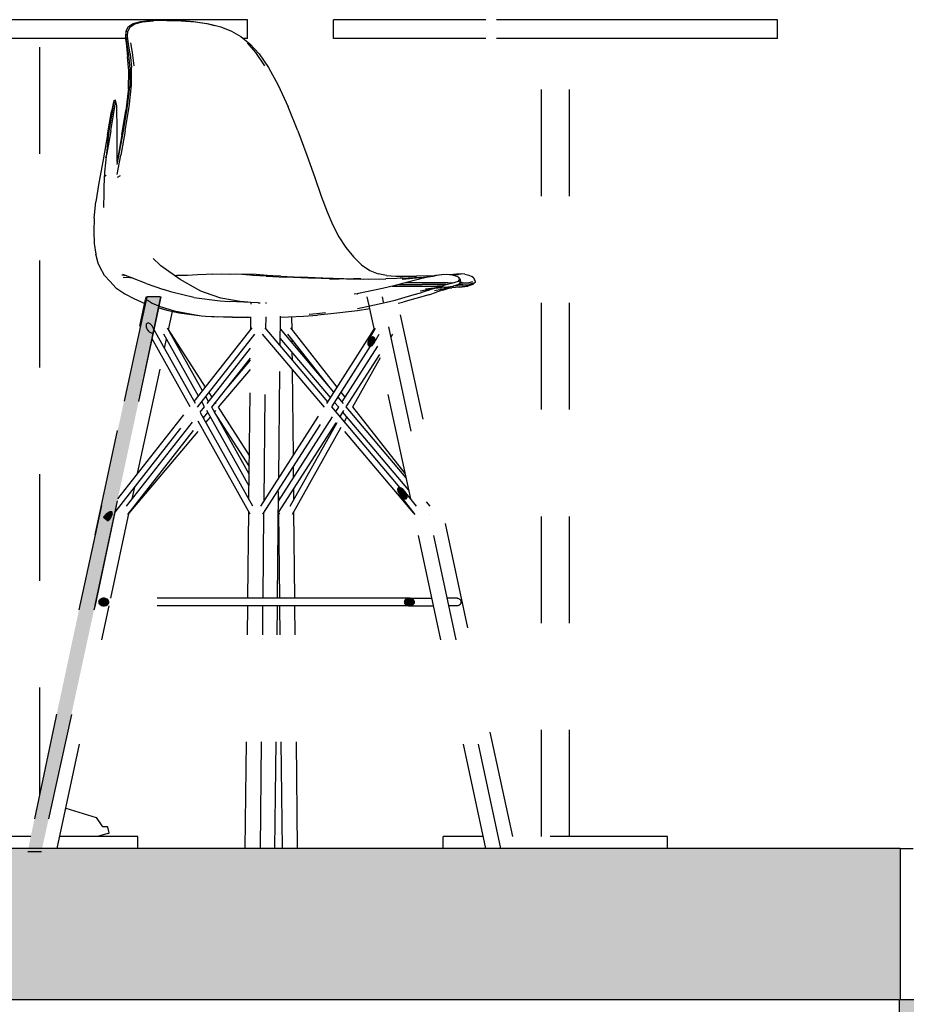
# Model space of a CAD drawing. Header units: millimetres. Extents: x 104309 to 136725, y -2961 to 21551.
# Tile 13 of 21: x 108825 to 109997, y 12510 to 13812. Entities that reach past the tile are written whole.
import ezdxf

# ---------------------------------------------------------------- set-up
doc = ezdxf.new("R2010")
doc.units = ezdxf.units.MM
doc.header["$LTSCALE"] = 0.5
doc.header["$MEASUREMENT"] = 0
doc.linetypes.add('PLINE', pattern=[0])
doc.linetypes.add('Små Stiplet', pattern=[564.444444, 282.222222, -282.222222])
for name, color, linetype in [('253- Oppforet gulv_ påstøp (Skravur)(Nye konstruksjoner)', 7, 'Continuous'), ('253- Oppforet gulv_ påstøp(Nye konstruksjoner)', 7, 'Continuous'), ('68-- Inventar (løst) (Skravur)(Nye konstruksjoner)', 7, 'Continuous'), ('68-- Inventar (løst)(Nye konstruksjoner)', 7, 'Continuous')]:
    doc.layers.add(name, color=color, linetype=linetype)

msp = doc.modelspace()

# ---------------------------------------------------------------- hatches: boundary and pattern name
at = {"layer": '253- Oppforet gulv_ påstøp (Skravur)(Nye konstruksjoner)', "linetype": 'Continuous'}
for points in [[(107317.1, 12716.3), (107317.1, 12516.3), (109988.9, 12516.3), (109988.9, 12716.3)], [(109987.8, 12516.3), (109987.8, 12316.3), (111089.3, 12316.3), (111089.3, 12516.3)]]:
    msp.add_hatch(color=256, dxfattribs=at).paths.add_polyline_path(points)
at = {"layer": '68-- Inventar (løst) (Skravur)(Nye konstruksjoner)', "linetype": 'Continuous'}
h = msp.add_hatch(color=256, dxfattribs=at)
h.paths.add_polyline_path([(108873.3, 12889.6), (108836.7, 12716.3), (108855, 12716.3), (108873.3, 12799.7), (108924.9, 13037.8), (108976.5, 13279), (109011.6, 13445.4), (108993.3, 13445.4), (108976.5, 13368.9), (108924.9, 13130.8)])
h.paths.add_polyline_path([(108936.2, 13154.4), (108937.2, 13155.6), (108938.3, 13156.9), (108939.6, 13158.1), (108940.8, 13159.2), (108942.1, 13160.1), (108943.3, 13160.8), (108944.4, 13161.3), (108945.4, 13161.5), (108946.3, 13161.5), (108947, 13161.3), (108947.4, 13160.8), (108947.7, 13160), (108947.8, 13159.1), (108947.6, 13158), (108947.3, 13156.8), (108946.7, 13155.4), (108945.9, 13154), (108945, 13152.6), (108943.9, 13151.2), (108942.8, 13149.8), (108942.2, 13149.3)], flags=0)
for points in [[(109002.5, 13402.3), (109001.7, 13398.5), (109001.8, 13398.6), (109002.2, 13399.2), (109002.5, 13400), (109002.6, 13400.9), (109002.5, 13401.9)], [(109285.4, 13382.6), (109285.7, 13381.8), (109286.1, 13381.1), (109286.6, 13380.6), (109287.2, 13380.3), (109287.9, 13380.1), (109288.7, 13380.2), (109289.5, 13380.4), (109290.3, 13380.8), (109291.1, 13381.4), (109291.9, 13382.1), (109292.7, 13383), (109293.3, 13383.9), (109293.9, 13384.9), (109294.4, 13386), (109294.7, 13387.1), (109294.9, 13388.1), (109294.9, 13389.1), (109294.8, 13390.1), (109294.6, 13390.9), (109294.2, 13391.5), (109293.7, 13392), (109293.1, 13392.4), (109292.4, 13392.5), (109291.6, 13392.5), (109290.8, 13392.2), (109289.9, 13391.8), (109289.1, 13391.3), (109288.3, 13390.5), (109287.6, 13389.7), (109286.9, 13388.7), (109286.3, 13387.7), (109285.9, 13386.6), (109285.6, 13385.5), (109285.4, 13384.5), (109285.3, 13383.5)], [(109325, 13189.5), (109325.3, 13188.3), (109325.8, 13187.1), (109326.5, 13185.8), (109327.3, 13184.5), (109328.2, 13183.3), (109329.2, 13182.1), (109330.3, 13181.1), (109331.4, 13180.2), (109332.5, 13179.5), (109333.6, 13179), (109334.6, 13178.7), (109335.4, 13178.6), (109336.2, 13178.7), (109336.8, 13179.1), (109337.2, 13179.7), (109337.4, 13180.4), (109337.5, 13181.4), (109337.4, 13182.5), (109337, 13183.6), (109336.5, 13184.9), (109335.9, 13186.2), (109335.1, 13187.5), (109334.1, 13188.7), (109333.1, 13189.9), (109332, 13190.9), (109330.9, 13191.8), (109329.8, 13192.5), (109328.8, 13193), (109327.8, 13193.3), (109326.9, 13193.4), (109326.2, 13193.3), (109325.6, 13192.9), (109325.2, 13192.3), (109324.9, 13191.5), (109324.9, 13190.6)], [(108937.2, 13155.6), (108936.2, 13154.4), (108942.2, 13149.3), (108942.8, 13149.8), (108943.9, 13151.2), (108945, 13152.6), (108945.9, 13154), (108946.7, 13155.4), (108947.3, 13156.8), (108947.6, 13158), (108947.8, 13159.1), (108947.7, 13160), (108947.4, 13160.8), (108947, 13161.3), (108946.3, 13161.5), (108945.4, 13161.5), (108944.4, 13161.3), (108943.3, 13160.8), (108942.1, 13160.1), (108940.8, 13159.2), (108939.6, 13158.1), (108938.3, 13156.9)], [(108929.7, 13042.1), (108929.8, 13041.2), (108930.1, 13040.3), (108930.6, 13039.6), (108931.3, 13038.8), (108932.1, 13038.2), (108933.1, 13037.7), (108934.1, 13037.4), (108935.3, 13037.1), (108936.5, 13037.1), (108937.6, 13037.1), (108938.8, 13037.4), (108939.8, 13037.7), (108940.8, 13038.2), (108941.6, 13038.8), (108942.3, 13039.6), (108942.8, 13040.3), (108943.1, 13041.2), (108943.2, 13042.1), (108943.1, 13042.9), (108942.8, 13043.8), (108942.3, 13044.6), (108941.6, 13045.3), (108940.8, 13045.9), (108939.8, 13046.4), (108938.8, 13046.7), (108937.6, 13047), (108936.5, 13047.1), (108935.3, 13047), (108934.1, 13046.7), (108933.1, 13046.4), (108932.1, 13045.9), (108931.3, 13045.3), (108930.6, 13044.6), (108930.1, 13043.8), (108929.8, 13042.9)], [(109333.7, 13042.1), (109333.8, 13041.2), (109334.1, 13040.3), (109334.6, 13039.6), (109335.3, 13038.8), (109336.1, 13038.2), (109337.1, 13037.7), (109338.2, 13037.4), (109339.3, 13037.1), (109340.5, 13037.1), (109341.6, 13037.1), (109342.8, 13037.4), (109343.8, 13037.7), (109344.8, 13038.2), (109345.6, 13038.8), (109346.3, 13039.6), (109346.8, 13040.3), (109347.1, 13041.2), (109347.2, 13042.1), (109347.1, 13042.9), (109346.8, 13043.8), (109346.3, 13044.6), (109345.6, 13045.3), (109344.8, 13045.9), (109343.8, 13046.4), (109342.8, 13046.7), (109341.6, 13047), (109340.5, 13047.1), (109339.3, 13047), (109338.2, 13046.7), (109337.1, 13046.4), (109336.1, 13045.9), (109335.3, 13045.3), (109334.6, 13044.6), (109334.1, 13043.8), (109333.8, 13042.9)]]:
    msp.add_hatch(color=256, dxfattribs=at).paths.add_polyline_path(points)

# ---------------------------------------------------------------- linework, layer by layer
at = {"layer": '253- Oppforet gulv_ påstøp(Nye konstruksjoner)', "linetype": 'PLINE'}
for p, q in [((109988.9, 12716.3), (107317.1, 12716.3)), ((109988.9, 12716.3), (109988.9, 12516.3)), ((109988.9, 12716.3), (109992.7, 12716.3)), ((109992.7, 12716.3), (110006.2, 12716.3)), ((109987.8, 12516.3), (107317.1, 12516.3)), ((109987.8, 12516.3), (109987.8, 12316.3)), ((111089.3, 12516.3), (109988.9, 12516.3))]:
    msp.add_line(p, q, dxfattribs=at)
at = {"layer": '68-- Inventar (løst)(Nye konstruksjoner)', "linetype": 'Små Stiplet'}
for p, q in [((108896.5, 13812), (108741.4, 13812)), ((109034.7, 13812), (108896.5, 13812)), ((108966.2, 13797.2), (108969.2, 13803)), ((108971.3, 13802.4), (108968.2, 13796.9)), ((108969.2, 13803), (108975.5, 13807.1)), ((108971.3, 13802.4), (108977.6, 13806.4)), ((108975.5, 13807.1), (108985.6, 13809.8)), ((108977.6, 13806.4), (108987.7, 13809)), ((108985.6, 13809.8), (109000, 13811.5)), ((108987.7, 13809), (109002.2, 13810.6)), ((109000, 13811.5), (109017.3, 13812)), ((109019.6, 13811.1), (109002.2, 13810.6)), ((109017.3, 13812), (109036.1, 13811.5)), ((109019.6, 13811.1), (109038.6, 13810.6)), ((109118.9, 13812), (109034.7, 13812)), ((109036.1, 13811.5), (109055, 13809.8)), ((109038.6, 13810.6), (109057.6, 13809)), ((109055, 13809.8), (109072.5, 13807.1)), ((109057.6, 13809), (109075.2, 13806.4)), ((109072.5, 13807.1), (109082.6, 13804.5)), ((109075.2, 13806.4), (109091.2, 13802.4)), ((109091.2, 13802.4), (109105.1, 13796.9)), ((109126.6, 13812), (109118.9, 13812)), ((109126.6, 13787), (109126.6, 13812)), ((109311.1, 13812), (109240.2, 13812)), ((109240.2, 13787), (109240.2, 13812)), ((109441.6, 13812), (109311.1, 13812)), ((109596.7, 13812), (109441.6, 13812)), ((109734.9, 13812), (109596.7, 13812)), ((109819.1, 13812), (109734.9, 13812)), ((109826.8, 13812), (109819.1, 13812)), ((109826.8, 13787), (109826.8, 13812)), ((108896.5, 13787), (108741.4, 13787)), ((108851.9, 12787.9), (108851.9, 13787)), ((108965.2, 13787), (108896.5, 13787)), ((108965.5, 13794.3), (108965.2, 13787.1)), ((108965.2, 13787.1), (108966.3, 13777.3)), ((108966.2, 13797.2), (108965.5, 13794.3)), ((108965.7, 13789.4), (108966.2, 13797.2)), ((108965.7, 13789.4), (108967.1, 13779.1)), ((108967.7, 13789.6), (108968.2, 13796.9)), ((108969.1, 13780), (108967.7, 13789.6)), ((109105.1, 13796.9), (109117.6, 13789.6)), ((109117.6, 13789.6), (109129.7, 13780)), ((109126.6, 13787), (109120.9, 13787)), ((109311.1, 13787), (109240.2, 13787)), ((109441.6, 13787), (109311.1, 13787)), ((109596.7, 13787), (109441.6, 13787)), ((109515, 12732), (109515, 13787)), ((109552, 12732), (109552, 13787)), ((109734.9, 13787), (109596.7, 13787)), ((109819.1, 13787), (109734.9, 13787)), ((109826.8, 13787), (109819.1, 13787)), ((108966.3, 13777.3), (108968, 13763)), ((108967.1, 13779.1), (108969.2, 13765.3)), ((108971.4, 13766.9), (108969.1, 13780)), ((108971.7, 13781.4), (108974.1, 13768.8)), ((109125.9, 13781.4), (109136.8, 13768.8)), ((109129.7, 13780), (109141.7, 13766.9)), ((108969.4, 13744.2), (108968, 13763)), ((108969.2, 13765.3), (108970.9, 13746.9)), ((108971.4, 13766.9), (108973.2, 13748.9)), ((108974.1, 13768.8), (108976.1, 13750.8)), ((109136.8, 13768.8), (109148.8, 13750.8)), ((109141.7, 13766.9), (109154.2, 13748.9)), ((108973.1, 13725.5), (108973.2, 13748.9)), ((109154.2, 13748.9), (109167, 13725.5)), ((108969.2, 13720.8), (108969.4, 13744.2)), ((108970.9, 13746.9), (108970.7, 13723.5)), ((108969.2, 13721.5), (108965.8, 13692.1)), ((108967.3, 13694.4), (108970.7, 13723.5)), ((108970, 13696.7), (108973.1, 13725.5)), ((109167, 13725.5), (109180, 13696.7)), ((108945.8, 13665), (108951, 13696.7)), ((108949.4, 13704), (108948.3, 13694.4)), ((108951, 13696.7), (108952, 13705.7)), ((108964.8, 13665), (108970, 13696.7)), ((109192.8, 13665), (109180, 13696.7)), ((108941.5, 13659.6), (108946.6, 13690.5)), ((108948.3, 13694.4), (108942.9, 13662.3)), ((108960.5, 13659.6), (108965.8, 13692.1)), ((108961.9, 13662.3), (108967.3, 13694.4)), ((108941.5, 13659.6), (108935.5, 13626.8)), ((108945.8, 13665), (108939.9, 13633)), ((108942.9, 13662.3), (108942.4, 13659.2)), ((108960.5, 13659.6), (108954.5, 13626.8)), ((108955.8, 13629.9), (108961.9, 13662.3)), ((108964.8, 13665), (108958.9, 13633)), ((109192.8, 13665), (109204.7, 13633)), ((108939.3, 13629.5), (108939.9, 13633)), ((108954.1, 13620.7), (108955.8, 13629.9)), ((108954.3, 13607.5), (108958.9, 13633)), ((109204.7, 13633), (109215.3, 13603.3)), ((108935.5, 13626.8), (108930, 13596.4)), ((108954.5, 13626.8), (108954.1, 13624.5)), ((108939.4, 13606.1), (108937.2, 13604.8)), ((108954.5, 13603.8), (108958.4, 13606.1)), ((108930, 13596.4), (108926.1, 13571)), ((109215.3, 13603.3), (109224, 13578.5)), ((109224, 13578.5), (109231.8, 13557.8)), ((108923.9, 13549.7), (108926.1, 13571)), ((109231.8, 13557.8), (109239.2, 13540.2)), ((108923.9, 13549.7), (108923.2, 13531.8)), ((109239.2, 13540.2), (109247.1, 13524.8)), ((108923.2, 13531.8), (108923.8, 13516.2)), ((108923.8, 13516.2), (108925.8, 13502.1)), ((109247.1, 13524.8), (109256.3, 13510.7)), ((108929.1, 13490), (108925.8, 13502.1)), ((109256.3, 13510.7), (109266.5, 13498.3)), ((108931.8, 13484.3), (108929.1, 13490)), ((109266.5, 13498.3), (109277.2, 13488.1)), ((109277.2, 13488.1), (109288.2, 13480.6)), ((108937.3, 13473.6), (108931.8, 13484.3)), ((108944.7, 13465.7), (108937.3, 13473.6)), ((108963.2, 13473.7), (108960.4, 13474.4)), ((108974.6, 13470.3), (108961.7, 13475.2)), ((108966.7, 13473.3), (108963.2, 13473.7)), ((109047.3, 13474), (109032.9, 13473.6)), ((109060.2, 13474.6), (109047.3, 13474)), ((109071.9, 13475), (109060.2, 13474.6)), ((109080.7, 13475.6), (109071.9, 13475)), ((109080.7, 13475.6), (109092.2, 13475.9)), ((109092.2, 13475.9), (109103.6, 13475.5)), ((109100.9, 13475.6), (109111.3, 13475.9)), ((109118.8, 13474.9), (109103.6, 13475.5)), ((109111.3, 13475.9), (109122.7, 13475.5)), ((109139.6, 13473.2), (109118.8, 13474.9)), ((109137.9, 13474.9), (109122.7, 13475.5)), ((109151.3, 13472.9), (109133.4, 13473.7)), ((109152.5, 13473.7), (109137.9, 13474.9)), ((109170.4, 13472.9), (109149.7, 13473.9)), ((109288.2, 13480.6), (109299.1, 13476)), ((109310.3, 13473.7), (109299.1, 13476)), ((109310.3, 13473.7), (109322.3, 13473)), ((109366.1, 13472), (109374.8, 13473.7)), ((109385.9, 13474.9), (109370.3, 13472.7)), ((109394.8, 13474.7), (109394, 13474.7)), ((109402.6, 13475.6), (109394.8, 13474.7)), ((109397.2, 13474.4), (109399.1, 13474.7)), ((109397.4, 13474.3), (109399.1, 13474.7)), ((109398.5, 13474.1), (109404.9, 13474.9)), ((109399.1, 13474.7), (109408.7, 13475.9)), ((109408.7, 13475.9), (109402.6, 13475.6)), ((109413.6, 13475.5), (109408.7, 13475.9)), ((109413.6, 13475.5), (109418.9, 13474.3)), ((109418.9, 13474.3), (109422.8, 13472.5)), ((108944.7, 13465.7), (108952.3, 13457.6)), ((108971, 13470.6), (108962.3, 13471.1)), ((108973.9, 13470.6), (108971, 13470.6)), ((108992.4, 13463.1), (108974.6, 13470.3)), ((108992.4, 13463.1), (109015.5, 13455.2)), ((109032.9, 13473.6), (109030.5, 13473.5)), ((109151.3, 13472.9), (109176.9, 13471.5)), ((109170.4, 13472.9), (109196.1, 13471.5)), ((109207, 13470.1), (109176.9, 13471.5)), ((109226.1, 13470.1), (109196.1, 13471.5)), ((109240.7, 13469.3), (109207, 13470.1)), ((109253.7, 13469.4), (109226.1, 13470.1)), ((109234.6, 13469.4), (109247.4, 13469.3)), ((109235.9, 13469.7), (109269, 13469.2)), ((109275.7, 13469), (109240.7, 13469.3)), ((109257.1, 13469.2), (109279.5, 13469.1)), ((109276.2, 13469.2), (109266.5, 13469.3)), ((109269, 13469.2), (109286.8, 13469.1)), ((109275.7, 13469), (109309.2, 13469.3)), ((109338.7, 13470.1), (109309.2, 13469.3)), ((109322.3, 13473), (109335.3, 13473)), ((109326.3, 13461.7), (109330.4, 13461.7)), ((109328.4, 13472.1), (109335.3, 13473)), ((109330.4, 13461.7), (109357.2, 13461.7)), ((109330.8, 13469), (109354.7, 13471.1)), ((109356.5, 13464), (109334.9, 13463.9)), ((109335.3, 13473), (109349.9, 13473.1)), ((109355, 13471.1), (109338.7, 13470.1)), ((109364.9, 13473.3), (109349.9, 13473.1)), ((109354.7, 13471.1), (109371.7, 13473.1)), ((109376.9, 13464), (109356.5, 13464)), ((109377.6, 13461.7), (109357.2, 13461.7)), ((109364.9, 13473.3), (109373.6, 13473.4)), ((109391.4, 13464.2), (109376.9, 13464)), ((109388.6, 13461.8), (109377.6, 13461.7)), ((109391.4, 13464.2), (109400, 13464.7)), ((109402.7, 13461), (109398.7, 13459.8)), ((109405.4, 13462), (109402.7, 13461)), ((109411.1, 13461.9), (109404.8, 13461.8)), ((109406.5, 13470.1), (109405.1, 13471.4)), ((109406.6, 13465.2), (109405.1, 13466.2)), ((109405.4, 13462), (109407.2, 13463.5)), ((109406.5, 13470.1), (109408, 13467.8)), ((109406.6, 13465.2), (109407.2, 13463.5)), ((109406.8, 13469.1), (109407, 13468.4)), ((109408, 13467.8), (109407.2, 13468.6)), ((109408.6, 13465.6), (109407.2, 13463.5)), ((109410.5, 13464.2), (109407.7, 13464.2)), ((109408.6, 13465.6), (109408, 13467.8)), ((109410.5, 13464.2), (109419.5, 13464.7)), ((109410.5, 13460), (109419.5, 13460.8)), ((109420.5, 13462.5), (109411.1, 13461.9)), ((109421.7, 13461), (109417.7, 13459.8)), ((109419.5, 13464.7), (109424.3, 13465.7)), ((109424.4, 13462), (109419.5, 13460.8)), ((109425.6, 13463.7), (109420.5, 13462.5)), ((109424.4, 13462), (109421.7, 13461)), ((109425.5, 13470.1), (109422.8, 13472.5)), ((109424.4, 13462), (109426.2, 13463.5)), ((109425.5, 13470.1), (109426.2, 13467.7)), ((109425.5, 13470.1), (109427, 13467.8)), ((109425.6, 13463.7), (109427.6, 13465.6)), ((109427.6, 13465.6), (109426.2, 13463.5)), ((109427.6, 13465.6), (109427, 13467.8)), ((108952.3, 13457.6), (108964.4, 13449.4)), ((108964.4, 13449.4), (108976.1, 13443.2)), ((109026.3, 13451.6), (109015.5, 13455.2)), ((109055.4, 13444.5), (109026.3, 13451.6)), ((109271.4, 13449.5), (109271.7, 13449.6)), ((109271.8, 13449.6), (109271.7, 13449.6)), ((109317.6, 13459.5), (109329.5, 13459.5)), ((109329.5, 13459.5), (109356.5, 13459.5)), ((109366.1, 13448.4), (109331.6, 13438.5)), ((109354.6, 13453.7), (109372.1, 13456.7)), ((109356.5, 13459.5), (109377, 13459.6)), ((109373.1, 13457.1), (109361.6, 13455.5)), ((109365.6, 13454.6), (109374.1, 13457.4)), ((109366.1, 13448.4), (109376.1, 13451.6)), ((109367.4, 13456.5), (109373.1, 13457.1)), ((109367.7, 13455.2), (109385.8, 13460.5)), ((109373.4, 13456.9), (109383.6, 13458.1)), ((109378.7, 13457.8), (109373.5, 13456.9)), ((109392.2, 13456.9), (109373.6, 13453.7)), ((109387.5, 13455.5), (109376.1, 13451.6)), ((109382.4, 13459.8), (109377, 13459.6)), ((109387.2, 13458.2), (109377.5, 13457.4)), ((109380.6, 13455.5), (109396.5, 13457.4)), ((109384.6, 13454.6), (109392.4, 13456.9)), ((109406.2, 13458.2), (109386.4, 13456.5)), ((109387.2, 13458.2), (109398.7, 13459.8)), ((109410.5, 13460), (109397.9, 13459.7)), ((109406.2, 13458.2), (109417.7, 13459.8)), ((108924.9, 13130.8), (108991.7, 13442.1)), ((108976.1, 13443.2), (108990.6, 13436.8)), ((108991.9, 13443.1), (108992.4, 13445.4)), ((109011.6, 13445.4), (108993.3, 13445.4)), ((109009.8, 13433.4), (109012.4, 13445.4)), ((109055.4, 13444.5), (109090.5, 13440.2)), ((109090.5, 13440.2), (109102.4, 13439.2)), ((109140.6, 13437.7), (109102.4, 13439.2)), ((109131.2, 13435.9), (109131.2, 13438.1)), ((109140.6, 13437.7), (109143.3, 13437.8)), ((109151.2, 13436.9), (109151.2, 13438.2)), ((109287.3, 13434), (109284.8, 13445.4)), ((109306.2, 13438.7), (109304.8, 13445.4)), ((109461.4, 12716.3), (109306.5, 13437.6)), ((109477, 12732), (109325.2, 13438.7)), ((109325.5, 13437.3), (109331.6, 13438.5)), ((108924.9, 13037.8), (109009.7, 13432.9)), ((109009.3, 13431), (109019.7, 13428.1)), ((109019.7, 13428.1), (109035.9, 13424.4)), ((109022, 13401.8), (109027.3, 13426.4)), ((109035.9, 13424.4), (109065.6, 13420.6)), ((109217.6, 13423.3), (109207.8, 13422.2)), ((109229.5, 13424.6), (109217.6, 13423.3)), ((109236.6, 13423.3), (109218.9, 13421.3)), ((109271.7, 13427.1), (109236.6, 13423.3)), ((109288.1, 13429.7), (109271.7, 13427.1)), ((109294.2, 13401.8), (109287.4, 13433.5)), ((109288.1, 13429.7), (109288.2, 13429.7)), ((109071, 13420.1), (109086.9, 13419.3)), ((109106.7, 13418.5), (109086.9, 13419.3)), ((109131, 13418.3), (109126.7, 13418.5)), ((109130.8, 13402.4), (109131, 13418.5)), ((109150.8, 13403.2), (109151, 13419)), ((109169.6, 13380.9), (109170.1, 13420)), ((109170.1, 13418.9), (109180.8, 13419.3)), ((109180.8, 13419.3), (109200.3, 13420)), ((109185.3, 13402.4), (109185.1, 13419.4)), ((109200.3, 13420), (109218.9, 13421.3)), ((109057.5, 13304.5), (109003, 13401.8)), ((109061.8, 13314.4), (109015.9, 13396.4)), ((109067.1, 13321.2), (109020.6, 13404.3)), ((109071.1, 13326.3), (109022.2, 13402.6)), ((109056, 13307.1), (109132.4, 13404.5)), ((109060.2, 13299.5), (109136.2, 13396.3)), ((109228, 13299.5), (109146.2, 13396.3)), ((109232.4, 13306.6), (109149.7, 13404.5)), ((109240.7, 13319.4), (109169.9, 13403.2)), ((109235.6, 13325.4), (109179.9, 13396.3)), ((109245.1, 13326.3), (109183.7, 13404.5)), ((109231.1, 13304.5), (109294, 13402.7)), ((109286.9, 13388.7), (109295.6, 13404.3)), ((109293.9, 13384.9), (109300.3, 13396.4)), ((109313.7, 13403.8), (109314, 13404.3)), ((109316.1, 13392.7), (109318.5, 13396.4)), ((109050.7, 13300.2), (109000.5, 13390)), ((109016.7, 13377.3), (109019.5, 13390)), ((109128.4, 13177.6), (109130.7, 13389.3)), ((109148.4, 13175.4), (109150.7, 13391)), ((109236.1, 13312.4), (109169.8, 13391)), ((109185.5, 13384.8), (109185.4, 13389.3)), ((109342.1, 13178.5), (109296.7, 13390)), ((109073.1, 13304.6), (109130.6, 13377.8)), ((109185.7, 13361.9), (109185.6, 13372.2)), ((109237.8, 13300.2), (109289.2, 13380.3)), ((109251.5, 13306.6), (109298.8, 13380.5)), ((108981.2, 13211.8), (109014.2, 13365.5)), ((109079.3, 13299.5), (109130.4, 13364.7)), ((109099.5, 13325.4), (109130.4, 13361.9)), ((109167.8, 13205.8), (109169.5, 13368.7)), ((109256.9, 13300.2), (109301.2, 13369.4)), ((109265.5, 13300.2), (109302, 13365.5)), ((109088.2, 13299.5), (109130.3, 13349.3)), ((109187.1, 13235.8), (109185.9, 13349.4)), ((109079.6, 13313), (109075.7, 13319.2)), ((109255.5, 13313), (109250.3, 13319.6)), ((109069.7, 13300.3), (109066, 13306.9)), ((109075, 13307.1), (109071.3, 13313.7)), ((109085.1, 13304.5), (109084.2, 13305.8)), ((109247, 13299.6), (109241.5, 13306)), ((109253.2, 13304.6), (109246.1, 13313)), ((108951.3, 13160.7), (109056.8, 13295.2)), ((108955.1, 13178.5), (109050.7, 13300.3)), ((109130.1, 13158.1), (109054.9, 13292.7)), ((109133.3, 13168.9), (109060.2, 13299.5)), ((109063.9, 13292.9), (109069.7, 13300.3)), ((109068.1, 13285.4), (109073.9, 13292.7)), ((109128.6, 13195.1), (109072.5, 13295.3)), ((109128.8, 13211.1), (109079.2, 13299.6)), ((109082.8, 13293.2), (109084.5, 13295.2)), ((109128.9, 13221.3), (109082.8, 13293.2)), ((109129, 13235.9), (109088.2, 13299.6)), ((109144.2, 13168.9), (109227.9, 13299.6)), ((109146.8, 13158.1), (109233.3, 13293.2)), ((109346.2, 13159.6), (109231.6, 13295.2)), ((109328.3, 13193.2), (109237.8, 13300.2)), ((109243.3, 13293.8), (109247, 13299.6)), ((109248.7, 13287.4), (109253.7, 13295.3)), ((109249, 13287.1), (109252.4, 13293.2)), ((109339.7, 13189.8), (109252.4, 13293.2)), ((109336.2, 13206.4), (109256.8, 13300.3)), ((109335, 13211.8), (109265.5, 13300.3)), ((108966.6, 13169), (109058.6, 13286.1)), ((108968.1, 13157.9), (109062.8, 13278.6)), ((109071.4, 13279.6), (109077.3, 13286.7)), ((109167.3, 13160.4), (109244.2, 13280.4)), ((109167.5, 13175.5), (109238.8, 13286.8)), ((109182.8, 13168.9), (109244.8, 13279.6)), ((109254.5, 13280.6), (109257.9, 13286.7)), ((108970, 13159.6), (109065.9, 13273.1)), ((109185.9, 13158.1), (109250.3, 13273.1)), ((109187.4, 13206.5), (109187.2, 13221.3)), ((108974.1, 13178.5), (108977.4, 13194)), ((109166.1, 13047.1), (109167.6, 13190.7)), ((109167.7, 13175.9), (109167.6, 13188)), ((109187.7, 13177.6), (109187.5, 13192)), ((109349.6, 13169), (109334.1, 13188.7)), ((109167.6, 13175.7), (109167.5, 13175.9)), ((109348.2, 13157.9), (109328.2, 13183.3)), ((109367.7, 13169), (109362.9, 13174.6)), ((109127, 13047.1), (109128.2, 13161.6)), ((109189.1, 13047.1), (109187.8, 13161.6)), ((108936.2, 13154.4), (108942.2, 13149.3)), ((108936.6, 13154.8), (108942.7, 13149.9)), ((108945.8, 13047.1), (108970.2, 13160.7)), ((109147, 13047.1), (109148.2, 13160.4)), ((109169.3, 13158.1), (109167.6, 13160.8)), ((109169.1, 13047.1), (109167.9, 13160.4)), ((109441.4, 12716.3), (109346, 13160.7)), ((109366.6, 13157.9), (109366.5, 13158)), ((109148.1, 13047.1), (108936.5, 13047.1)), ((109150.6, 13047.1), (109148.1, 13047.1)), ((109153.2, 13047.1), (109150.6, 13047.1)), ((109156.1, 13047.1), (109153.2, 13047.1)), ((109159, 13047.1), (109156.1, 13047.1)), ((109162.1, 13047.1), (109159, 13047.1)), ((109165.3, 13047.1), (109162.1, 13047.1)), ((109168.6, 13047.1), (109165.3, 13047.1)), ((109172, 13047.1), (109168.6, 13047.1)), ((109175.5, 13047.1), (109172, 13047.1)), ((109179, 13047.1), (109175.5, 13047.1)), ((109182.6, 13047.1), (109179, 13047.1)), ((109186.2, 13047.1), (109182.6, 13047.1)), ((109189.8, 13047.1), (109186.2, 13047.1)), ((109193.4, 13047.1), (109189.8, 13047.1)), ((109197, 13047.1), (109193.4, 13047.1)), ((109200.6, 13047.1), (109197, 13047.1)), ((109204.1, 13047.1), (109200.6, 13047.1)), ((109207.5, 13047.1), (109204.1, 13047.1)), ((109210.9, 13047.1), (109207.5, 13047.1)), ((109214.1, 13047.1), (109210.9, 13047.1)), ((109217.3, 13047.1), (109214.1, 13047.1)), ((109220.3, 13047.1), (109217.3, 13047.1)), ((109223.2, 13047.1), (109220.3, 13047.1)), ((109226, 13047.1), (109223.2, 13047.1)), ((109340.5, 13047.1), (109226, 13047.1)), ((109340.5, 13047.1), (109370.3, 13047.1)), ((109370.3, 13047.1), (109370.4, 13047.1)), ((109390.4, 13047.1), (109390.3, 13047.1)), ((109392.7, 13047.1), (109390.4, 13047.1)), ((109394.7, 13047.1), (109392.7, 13047.1)), ((109396.6, 13047.1), (109394.7, 13047.1)), ((109398.3, 13047.1), (109396.6, 13047.1)), ((109399.7, 13047.1), (109398.3, 13047.1)), ((109400.9, 13047.1), (109399.7, 13047.1)), ((109401.9, 13047.1), (109400.9, 13047.1)), ((109402.7, 13047.1), (109401.9, 13047.1)), ((109403.2, 13047.1), (109402.7, 13047.1)), ((109403.5, 13047.1), (109403.2, 13047.1)), ((109403.5, 13047.1), (109403.6, 13047.1)), ((109403.6, 13047.1), (109404.4, 13047)), ((109404.4, 13047), (109405.3, 13046.7)), ((109405.3, 13046.7), (109406.1, 13046.4)), ((109406.1, 13046.4), (109406.8, 13045.9)), ((109406.8, 13045.9), (109407.4, 13045.3)), ((109407.4, 13045.3), (109407.9, 13044.6)), ((109407.9, 13044.6), (109408.3, 13043.8)), ((108874.8, 12716.3), (108943.7, 13037.1)), ((109148.1, 13037.1), (108936.5, 13037.1)), ((109123.4, 12716.3), (109126.9, 13037.1)), ((109143.4, 12716.3), (109146.9, 13037.1)), ((109150.6, 13037.1), (109148.1, 13037.1)), ((109153.2, 13037.1), (109150.6, 13037.1)), ((109156.1, 13037.1), (109153.2, 13037.1)), ((109159, 13037.1), (109156.1, 13037.1)), ((109162.1, 13037.1), (109159, 13037.1)), ((109165.3, 13037.1), (109162.1, 13037.1)), ((109162.6, 12716.3), (109166, 13037.1)), ((109168.6, 13037.1), (109165.3, 13037.1)), ((109172, 13037.1), (109168.6, 13037.1)), ((109172.6, 12716.3), (109169.2, 13037.1)), ((109175.5, 13037.1), (109172, 13037.1)), ((109179, 13037.1), (109175.5, 13037.1)), ((109182.6, 13037.1), (109179, 13037.1)), ((109186.2, 13037.1), (109182.6, 13037.1)), ((109189.8, 13037.1), (109186.2, 13037.1)), ((109192.6, 12716.3), (109189.2, 13037.1)), ((109193.4, 13037.1), (109189.8, 13037.1)), ((109197, 13037.1), (109193.4, 13037.1)), ((109200.6, 13037.1), (109197, 13037.1)), ((109204.1, 13037.1), (109200.6, 13037.1)), ((109207.5, 13037.1), (109204.1, 13037.1)), ((109210.9, 13037.1), (109207.5, 13037.1)), ((109214.1, 13037.1), (109210.9, 13037.1)), ((109217.3, 13037.1), (109214.1, 13037.1)), ((109220.3, 13037.1), (109217.3, 13037.1)), ((109223.2, 13037.1), (109220.3, 13037.1)), ((109226, 13037.1), (109223.2, 13037.1)), ((109340.5, 13037.1), (109226, 13037.1)), ((109340.5, 13037.1), (109370.3, 13037.1)), ((109370.3, 13037.1), (109372.5, 13037.1)), ((109392.7, 13037.1), (109392.5, 13037.1)), ((109394.7, 13037.1), (109392.7, 13037.1)), ((109396.6, 13037.1), (109394.7, 13037.1)), ((109398.3, 13037.1), (109396.6, 13037.1)), ((109399.7, 13037.1), (109398.3, 13037.1)), ((109400.9, 13037.1), (109399.7, 13037.1)), ((109401.9, 13037.1), (109400.9, 13037.1)), ((109402.7, 13037.1), (109401.9, 13037.1)), ((109403.2, 13037.1), (109402.7, 13037.1)), ((109403.5, 13037.1), (109403.2, 13037.1)), ((109403.5, 13037.1), (109403.6, 13037.1)), ((109404.4, 13037.1), (109403.6, 13037.1)), ((109405.3, 13037.4), (109404.4, 13037.1)), ((109406.1, 13037.7), (109405.3, 13037.4)), ((109406.8, 13038.2), (109406.1, 13037.7)), ((109407.4, 13038.8), (109406.8, 13038.2)), ((109407.9, 13039.6), (109407.4, 13038.8)), ((109408.3, 13040.3), (109407.9, 13039.6)), ((109408.3, 13043.8), (109408.5, 13042.9)), ((109408.5, 13041.2), (109408.3, 13040.3)), ((109408.5, 13042.9), (109408.6, 13042.1)), ((109408.6, 13042.1), (109408.5, 13041.2)), ((108886.2, 12769.4), (108926.4, 12757.1)), ((108926.4, 12757.1), (108933.7, 12746.1)), ((108934.6, 12745.3), (108933.7, 12746.1)), ((108934.6, 12745.3), (108941, 12745.1)), ((108941, 12745.1), (108941.9, 12744.4)), ((108840.1, 12732), (108685.1, 12732)), ((108967.6, 12732), (108878.2, 12732)), ((108941.6, 12735.9), (108928.2, 12732)), ((108941.6, 12735.9), (108943.1, 12736.3)), ((108943.5, 12737.1), (108941.9, 12744.4)), ((108943.5, 12737.1), (108943.1, 12736.3)), ((108981.6, 12732), (108967.6, 12732)), ((108981.6, 12716.3), (108981.6, 12732)), ((109438, 12732), (109385.2, 12732)), ((109385.2, 12716.3), (109385.2, 12732)), ((109667.7, 12732), (109458, 12732)), ((109681.7, 12732), (109667.7, 12732)), ((109681.7, 12716.3), (109681.7, 12732)), ((108854, 12712), (108835.9, 12712))]:
    msp.add_line(p, q, dxfattribs=at)
at = {"layer": '68-- Inventar (løst)(Nye konstruksjoner)', "linetype": 'Små Stiplet', "flags": 128}
for points in [[(108949.4, 13704), (108948.8, 13701), (108947, 13692.4), (108946.7, 13691.1), (108946.6, 13690.5), (108945.4, 13681.7), (108942.5, 13661.2), (108942.2, 13657.2), (108941.2, 13647.6), (108938.6, 13622.9), (108937.5, 13610.5), (108936.5, 13591.4), (108936.4, 13581.2), (108936.1, 13565.3), (108936.9, 13546.5), (108937, 13543.1), (108938, 13535.8), (108940.1, 13523.7), (108941.1, 13520.3), (108945.3, 13505.6), (108949.5, 13495.5), (108953, 13487.1), (108963.6, 13468.8), (108963.7, 13468.7), (108963.9, 13468.4), (108979.6, 13451.8), (108992.7, 13442.5), (109000.6, 13437.1), (109011.2, 13432.8), (109029.6, 13426.9), (109057.8, 13422), (109065.6, 13420.6), (109071, 13420.1), (109106.7, 13418.5), (109138.5, 13418.5), (109145.1, 13418.7), (109149.3, 13418.9), (109171.1, 13420), (109190.4, 13421), (109207.8, 13422.2), (109221.3, 13423.7), (109229.5, 13424.6), (109259.4, 13428.5), (109266.4, 13429.4), (109271.3, 13430.1), (109300.4, 13436.2), (109321.6, 13441.2), (109330.3, 13443.7), (109346.6, 13448.5), (109354.9, 13451), (109358.7, 13452.1), (109374.1, 13457.4), (109383.4, 13460), (109388.9, 13461.9), (109397.9, 13463.9), (109400.7, 13464.9), (109405.1, 13466.2)], [(108952, 13705.7), (108951.2, 13705.2), (108949.4, 13704)], [(109405.1, 13471.4), (109400.6, 13473.4), (109397.9, 13474.3), (109389, 13475.1), (109383.5, 13474.8), (109374.8, 13473.7), (109359, 13470.1), (109356.6, 13469.6), (109352, 13468.3), (109333.2, 13463.5), (109321.8, 13460.5), (109304.7, 13456.5), (109273.1, 13449.9), (109272, 13449.7), (109271.8, 13449.6), (109271.4, 13449.5), (109237.7, 13445), (109227.4, 13443.8), (109208, 13441.5), (109203.7, 13441.1), (109183.2, 13439.9), (109171.8, 13439.2), (109146.7, 13438), (109143.3, 13437.8), (109142, 13437.8), (109138.5, 13437.9), (109116.8, 13439.2), (109103.9, 13441.6), (109091.1, 13443.9), (109069.7, 13451.2), (109066.2, 13452.5), (109064.8, 13453.1), (109060.9, 13455.3), (109037.5, 13468.5), (109012, 13486.7), (109011.5, 13487.1), (109010.9, 13487.5), (108990.3, 13507.5), (108978, 13522.7), (108974.4, 13527.2), (108969.8, 13535.1), (108964.6, 13545.4), (108963.2, 13550.5), (108959.1, 13563.9), (108957, 13577.5), (108955.9, 13584.5), (108954.4, 13605.2), (108954.2, 13608.7), (108954.2, 13611.8), (108954, 13637.4), (108954, 13662.7), (108954.1, 13668.4), (108953.9, 13694.1), (108953.5, 13698.1), (108952, 13705.7)], [(109407.2, 13468.6), (109406.3, 13469.8), (109405.1, 13471.4)], [(109405.1, 13466.2), (109406.3, 13467.5), (109407.2, 13468.6)], [(108993.3, 13445.4), (108976.5, 13368.9), (108924.9, 13130.8), (108873.3, 12889.6), (108835.9, 12712)], [(109011.6, 13445.4), (108976.5, 13279), (108924.9, 13037.8), (108873.3, 12799.7), (108854, 12712)], [(108942.2, 13149.3), (108942.8, 13149.8), (108943.9, 13151.2), (108945, 13152.6), (108945.9, 13154), (108946.7, 13155.4), (108947.3, 13156.8), (108947.6, 13158), (108947.8, 13159.1), (108947.7, 13160), (108947.4, 13160.8), (108947, 13161.3), (108946.3, 13161.5), (108945.4, 13161.5), (108944.4, 13161.3), (108943.3, 13160.8), (108942.1, 13160.1), (108940.8, 13159.2), (108939.6, 13158.1), (108938.3, 13156.9), (108937.2, 13155.6), (108936.2, 13154.4)], [(108942.7, 13149.9), (108943.2, 13150.7), (108943.9, 13152), (108944.4, 13153.3), (108944.7, 13154.5), (108944.9, 13155.5), (108944.8, 13156.5), (108944.6, 13157.2), (108944.1, 13157.8), (108943.5, 13158.2), (108942.8, 13158.3), (108941.9, 13158.3), (108940.9, 13158), (108939.9, 13157.4), (108938.8, 13156.7), (108937.7, 13155.8), (108936.6, 13154.8), (108936.6, 13154.8)]]:
    msp.add_lwpolyline(points, dxfattribs=at)
for points in [[(108992.3, 13406.7), (108992.5, 13405.7), (108992.8, 13404.5), (108993.3, 13403.4), (108993.9, 13402.3), (108994.7, 13401.3), (108995.5, 13400.3), (108996.3, 13399.5), (108997.2, 13398.8), (108998.1, 13398.3), (108999, 13398), (108999.8, 13397.8), (109000.6, 13397.9), (109001.2, 13398.2), (109001.8, 13398.6), (109002.2, 13399.2), (109002.5, 13400), (109002.6, 13400.9), (109002.5, 13401.9), (109002.3, 13403), (109002, 13404.1), (109001.5, 13405.2), (109000.9, 13406.3), (109000.2, 13407.4), (108999.4, 13408.3), (108998.5, 13409.1), (108997.6, 13409.8), (108996.7, 13410.3), (108995.8, 13410.7), (108995, 13410.8), (108994.3, 13410.7), (108993.6, 13410.5), (108993, 13410), (108992.6, 13409.4), (108992.4, 13408.7), (108992.3, 13407.8)], [(109285.3, 13383.5), (109285.4, 13382.6), (109285.7, 13381.8), (109286.1, 13381.1), (109286.6, 13380.6), (109287.2, 13380.3), (109287.9, 13380.1), (109288.7, 13380.2), (109289.5, 13380.4), (109290.3, 13380.8), (109291.1, 13381.4), (109291.9, 13382.1), (109292.7, 13383), (109293.3, 13383.9), (109293.9, 13384.9), (109294.4, 13386), (109294.7, 13387.1), (109294.9, 13388.1), (109294.9, 13389.1), (109294.8, 13390.1), (109294.6, 13390.9), (109294.2, 13391.5), (109293.7, 13392), (109293.1, 13392.4), (109292.4, 13392.5), (109291.6, 13392.5), (109290.8, 13392.2), (109289.9, 13391.8), (109289.1, 13391.3), (109288.3, 13390.5), (109287.6, 13389.7), (109286.9, 13388.7), (109286.3, 13387.7), (109285.9, 13386.6), (109285.6, 13385.5), (109285.4, 13384.5)], [(109324.9, 13190.6), (109325, 13189.5), (109325.3, 13188.3), (109325.8, 13187.1), (109326.5, 13185.8), (109327.3, 13184.5), (109328.2, 13183.3), (109329.2, 13182.1), (109330.3, 13181.1), (109331.4, 13180.2), (109332.5, 13179.5), (109333.6, 13179), (109334.6, 13178.7), (109335.4, 13178.6), (109336.2, 13178.7), (109336.8, 13179.1), (109337.2, 13179.7), (109337.4, 13180.4), (109337.5, 13181.4), (109337.4, 13182.5), (109337, 13183.6), (109336.5, 13184.9), (109335.9, 13186.2), (109335.1, 13187.5), (109334.1, 13188.7), (109333.1, 13189.9), (109332, 13190.9), (109330.9, 13191.8), (109329.8, 13192.5), (109328.8, 13193), (109327.8, 13193.3), (109326.9, 13193.4), (109326.2, 13193.3), (109325.6, 13192.9), (109325.2, 13192.3), (109324.9, 13191.5)], [(108929.8, 13041.2), (108930.1, 13040.3), (108930.6, 13039.6), (108931.3, 13038.8), (108932.1, 13038.2), (108933.1, 13037.7), (108934.1, 13037.4), (108935.3, 13037.1), (108936.5, 13037.1), (108937.6, 13037.1), (108938.8, 13037.4), (108939.8, 13037.7), (108940.8, 13038.2), (108941.6, 13038.8), (108942.3, 13039.6), (108942.8, 13040.3), (108943.1, 13041.2), (108943.2, 13042.1), (108943.1, 13042.9), (108942.8, 13043.8), (108942.3, 13044.6), (108941.6, 13045.3), (108940.8, 13045.9), (108939.8, 13046.4), (108938.8, 13046.7), (108937.6, 13047), (108936.5, 13047.1), (108935.3, 13047), (108934.1, 13046.7), (108933.1, 13046.4), (108932.1, 13045.9), (108931.3, 13045.3), (108930.6, 13044.6), (108930.1, 13043.8), (108929.8, 13042.9), (108929.7, 13042.1)], [(109333.8, 13041.2), (109334.1, 13040.3), (109334.6, 13039.6), (109335.3, 13038.8), (109336.1, 13038.2), (109337.1, 13037.7), (109338.2, 13037.4), (109339.3, 13037.1), (109340.5, 13037.1), (109341.6, 13037.1), (109342.8, 13037.4), (109343.8, 13037.7), (109344.8, 13038.2), (109345.6, 13038.8), (109346.3, 13039.6), (109346.8, 13040.3), (109347.1, 13041.2), (109347.2, 13042.1), (109347.1, 13042.9), (109346.8, 13043.8), (109346.3, 13044.6), (109345.6, 13045.3), (109344.8, 13045.9), (109343.8, 13046.4), (109342.8, 13046.7), (109341.6, 13047), (109340.5, 13047.1), (109339.3, 13047), (109338.2, 13046.7), (109337.1, 13046.4), (109336.1, 13045.9), (109335.3, 13045.3), (109334.6, 13044.6), (109334.1, 13043.8), (109333.8, 13042.9), (109333.7, 13042.1)]]:
    msp.add_lwpolyline(points, close=True, dxfattribs=at)

doc.saveas('drawing.dxf')
